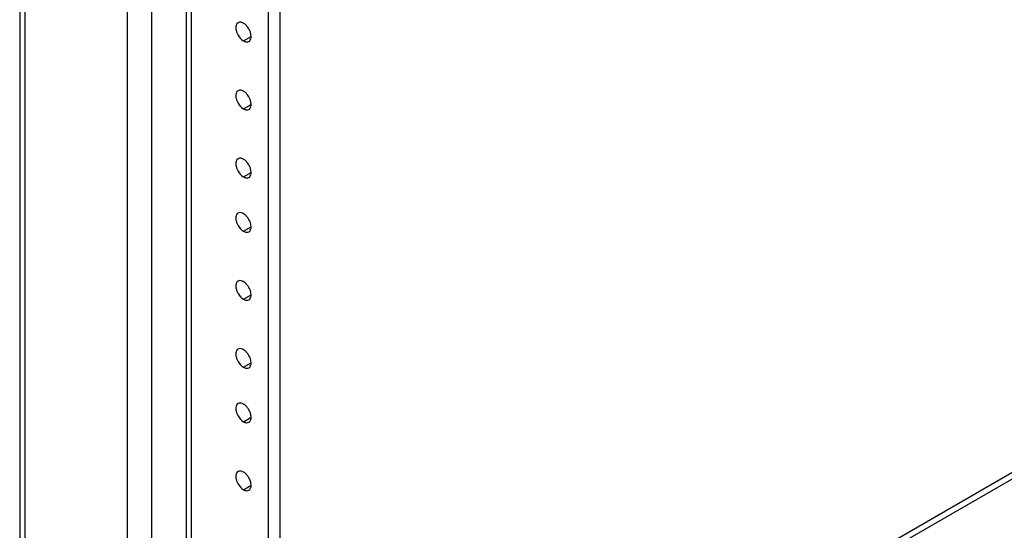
# Model space of a CAD drawing. Header units: inches. Extents: x 6 to 353, y 6 to 228.
# Tile 254 of 256: x 317.51 to 324.9, y 181.87 to 185.7. Entities that reach past the tile are written whole.
import ezdxf

# ---------------------------------------------------------------- set-up
doc = ezdxf.new("R2010")
doc.units = ezdxf.units.IN
doc.header["$LTSCALE"] = 19.946667
doc.header["$MEASUREMENT"] = 0
doc.layers.get('0').update_dxf_attribs({"linetype": 'CONTINUOUS'})
doc.layers.add('03_ALL_AXES', color=7, linetype='CONTINUOUS')

msp = doc.modelspace()

# ---------------------------------------------------------------- linework, layer by layer
at = {"color": 7, "linetype": 'Continuous'}
for p, q in [((317.5142, 203.6086), (317.5142, 150.3653)), ((317.552, 203.5894), (317.552, 150.3127)), ((318.3234, 151.4492), (318.3234, 201.5621)), ((318.5058, 177.2861), (318.5058, 201.5621)), ((318.7654, 151.5991), (318.7654, 201.4156)), ((318.8031, 151.6517), (318.8031, 201.3938)), ((319.3805, 151.41), (319.3805, 201.0604)), ((319.4689, 151.4611), (319.4689, 201.0094)), ((319.4689, 179.1331), (330.7465, 185.6442)), ((319.4689, 179.0841), (330.7889, 185.6197))]:
    msp.add_line(p, q, dxfattribs=at)
at = {"layer": '03_ALL_AXES', "color": 7, "linetype": 'Continuous'}
for p, q in [((319.1932, 185.5411), (319.2504, 185.5741)), ((319.1932, 185.0308), (319.2504, 185.0638)), ((319.1932, 184.5204), (319.2504, 184.5535)), ((319.1932, 184.1122), (319.2504, 184.1453)), ((319.1932, 183.6019), (319.2504, 183.6349)), ((319.1932, 183.0916), (319.2504, 183.1246)), ((319.1932, 182.6833), (319.2504, 182.7164)), ((319.1932, 182.173), (319.2504, 182.2061))]:
    msp.add_line(p, q, dxfattribs=at)
for centre in [(319.1147, 185.5619), (319.1147, 185.0516), (319.1147, 184.5413), (319.1147, 184.133), (319.1147, 183.6227), (319.1147, 183.1124), (319.1147, 182.7042), (319.1147, 182.1938)]:
    msp.add_arc(centre, 0.1374, 21.22199, 38.77828, dxfattribs=at)
for points, knots in [([(319.1527, 185.6774), (319.1481, 185.6747), (319.1401, 185.6659), (319.1352, 185.6475), (319.1363, 185.6256), (319.1406, 185.6105), (319.1435, 185.6028)], [0, 0, 0, 0, 0.193683, 0.42071, 0.692082, 1, 1, 1, 1]), ([(319.1932, 185.6733), (319.1908, 185.6747), (319.1819, 185.6792), (319.1717, 185.6816), (319.1645, 185.681)], [0, 0, 0, 0, 0.277751, 1, 1, 1, 1]), ([(319.2218, 185.6479), (319.2196, 185.6506), (319.2112, 185.6602), (319.2013, 185.6687), (319.1932, 185.6733)], [0, 0, 0, 0, 0.26699, 1, 1, 1, 1]), ([(319.1435, 185.6028), (319.1461, 185.5962), (319.1577, 185.5723), (319.1761, 185.5509), (319.1932, 185.5411)], [0, 0, 0, 0, 0.262919, 1, 1, 1, 1]), ([(319.2336, 185.5371), (319.2382, 185.5397), (319.2462, 185.5485), (319.2511, 185.5669), (319.25, 185.5888), (319.2457, 185.6039), (319.2428, 185.6116)], [0, 0, 0, 0, 0.193683, 0.42071, 0.692082, 1, 1, 1, 1]), ([(319.1932, 185.5411), (319.1998, 185.5372), (319.2132, 185.5317), (319.2282, 185.5339), (319.2336, 185.5371)], [0, 0, 0, 0, 0.54998, 1, 1, 1, 1]), ([(319.1527, 185.167), (319.1481, 185.1644), (319.1401, 185.1556), (319.1352, 185.1372), (319.1363, 185.1153), (319.1406, 185.1002), (319.1435, 185.0925)], [0, 0, 0, 0, 0.193683, 0.42071, 0.692082, 1, 1, 1, 1]), ([(319.1932, 185.163), (319.1908, 185.1644), (319.1819, 185.1689), (319.1717, 185.1713), (319.1645, 185.1707)], [0, 0, 0, 0, 0.277751, 1, 1, 1, 1]), ([(319.2218, 185.1376), (319.2196, 185.1403), (319.2112, 185.1499), (319.2013, 185.1583), (319.1932, 185.163)], [0, 0, 0, 0, 0.26699, 1, 1, 1, 1]), ([(319.1435, 185.0925), (319.1461, 185.0859), (319.1577, 185.062), (319.1761, 185.0406), (319.1932, 185.0308)], [0, 0, 0, 0, 0.262919, 1, 1, 1, 1]), ([(319.2336, 185.0267), (319.2382, 185.0294), (319.2462, 185.0382), (319.2511, 185.0566), (319.25, 185.0785), (319.2457, 185.0936), (319.2428, 185.1013)], [0, 0, 0, 0, 0.193683, 0.42071, 0.692082, 1, 1, 1, 1]), ([(319.1932, 185.0308), (319.1998, 185.0269), (319.2132, 185.0214), (319.2282, 185.0236), (319.2336, 185.0267)], [0, 0, 0, 0, 0.54998, 1, 1, 1, 1]), ([(319.1527, 184.6567), (319.1481, 184.6541), (319.1401, 184.6453), (319.1352, 184.6269), (319.1363, 184.605), (319.1406, 184.5899), (319.1435, 184.5821)], [0, 0, 0, 0, 0.193683, 0.42071, 0.692082, 1, 1, 1, 1]), ([(319.1932, 184.6527), (319.1908, 184.6541), (319.1819, 184.6586), (319.1717, 184.661), (319.1645, 184.6604)], [0, 0, 0, 0, 0.277751, 1, 1, 1, 1]), ([(319.2218, 184.6273), (319.2196, 184.63), (319.2112, 184.6396), (319.2013, 184.648), (319.1932, 184.6527)], [0, 0, 0, 0, 0.26699, 1, 1, 1, 1]), ([(319.1435, 184.5821), (319.1461, 184.5756), (319.1577, 184.5517), (319.1761, 184.5303), (319.1932, 184.5204)], [0, 0, 0, 0, 0.262919, 1, 1, 1, 1]), ([(319.2336, 184.5164), (319.2382, 184.519), (319.2462, 184.5279), (319.2511, 184.5463), (319.25, 184.5682), (319.2457, 184.5833), (319.2428, 184.591)], [0, 0, 0, 0, 0.193683, 0.42071, 0.692082, 1, 1, 1, 1]), ([(319.1932, 184.5204), (319.1998, 184.5166), (319.2132, 184.5111), (319.2282, 184.5133), (319.2336, 184.5164)], [0, 0, 0, 0, 0.54998, 1, 1, 1, 1]), ([(319.1527, 184.2485), (319.1481, 184.2459), (319.1401, 184.237), (319.1352, 184.2186), (319.1363, 184.1967), (319.1406, 184.1816), (319.1435, 184.1739)], [0, 0, 0, 0, 0.193683, 0.42071, 0.692082, 1, 1, 1, 1]), ([(319.1932, 184.2445), (319.1908, 184.2458), (319.1819, 184.2503), (319.1717, 184.2528), (319.1645, 184.2521)], [0, 0, 0, 0, 0.277751, 1, 1, 1, 1]), ([(319.2218, 184.2191), (319.2196, 184.2217), (319.2112, 184.2314), (319.2013, 184.2398), (319.1932, 184.2445)], [0, 0, 0, 0, 0.26699, 1, 1, 1, 1]), ([(319.1435, 184.1739), (319.1461, 184.1674), (319.1577, 184.1434), (319.1761, 184.122), (319.1932, 184.1122)], [0, 0, 0, 0, 0.262919, 1, 1, 1, 1]), ([(319.2336, 184.1082), (319.2382, 184.1108), (319.2462, 184.1196), (319.2511, 184.138), (319.25, 184.1599), (319.2457, 184.175), (319.2428, 184.1828)], [0, 0, 0, 0, 0.193683, 0.42071, 0.692082, 1, 1, 1, 1]), ([(319.1932, 184.1122), (319.1998, 184.1083), (319.2132, 184.1028), (319.2282, 184.105), (319.2336, 184.1082)], [0, 0, 0, 0, 0.54998, 1, 1, 1, 1]), ([(319.1527, 183.7382), (319.1481, 183.7356), (319.1401, 183.7267), (319.1352, 183.7083), (319.1363, 183.6864), (319.1406, 183.6713), (319.1435, 183.6636)], [0, 0, 0, 0, 0.193683, 0.42071, 0.692082, 1, 1, 1, 1]), ([(319.1932, 183.7341), (319.1908, 183.7355), (319.1819, 183.74), (319.1717, 183.7424), (319.1645, 183.7418)], [0, 0, 0, 0, 0.277751, 1, 1, 1, 1]), ([(319.2218, 183.7088), (319.2196, 183.7114), (319.2112, 183.721), (319.2013, 183.7295), (319.1932, 183.7341)], [0, 0, 0, 0, 0.26699, 1, 1, 1, 1]), ([(319.1435, 183.6636), (319.1461, 183.6571), (319.1577, 183.6331), (319.1761, 183.6117), (319.1932, 183.6019)], [0, 0, 0, 0, 0.262919, 1, 1, 1, 1]), ([(319.2336, 183.5979), (319.2382, 183.6005), (319.2462, 183.6093), (319.2511, 183.6277), (319.25, 183.6496), (319.2457, 183.6647), (319.2428, 183.6724)], [0, 0, 0, 0, 0.193683, 0.42071, 0.692082, 1, 1, 1, 1]), ([(319.1932, 183.6019), (319.1998, 183.598), (319.2132, 183.5925), (319.2282, 183.5947), (319.2336, 183.5979)], [0, 0, 0, 0, 0.54998, 1, 1, 1, 1]), ([(319.1527, 183.2278), (319.1481, 183.2252), (319.1401, 183.2164), (319.1352, 183.198), (319.1363, 183.1761), (319.1406, 183.161), (319.1435, 183.1533)], [0, 0, 0, 0, 0.193683, 0.42071, 0.692082, 1, 1, 1, 1]), ([(319.1932, 183.2238), (319.1908, 183.2252), (319.1819, 183.2297), (319.1717, 183.2321), (319.1645, 183.2315)], [0, 0, 0, 0, 0.277751, 1, 1, 1, 1]), ([(319.2218, 183.1984), (319.2196, 183.2011), (319.2112, 183.2107), (319.2013, 183.2191), (319.1932, 183.2238)], [0, 0, 0, 0, 0.26699, 1, 1, 1, 1]), ([(319.1435, 183.1533), (319.1461, 183.1467), (319.1577, 183.1228), (319.1761, 183.1014), (319.1932, 183.0916)], [0, 0, 0, 0, 0.262919, 1, 1, 1, 1]), ([(319.2336, 183.0876), (319.2382, 183.0902), (319.2462, 183.099), (319.2511, 183.1174), (319.25, 183.1393), (319.2457, 183.1544), (319.2428, 183.1621)], [0, 0, 0, 0, 0.193683, 0.42071, 0.692082, 1, 1, 1, 1]), ([(319.1932, 183.0916), (319.1998, 183.0877), (319.2132, 183.0822), (319.2282, 183.0844), (319.2336, 183.0876)], [0, 0, 0, 0, 0.54998, 1, 1, 1, 1]), ([(319.1527, 182.8196), (319.1481, 182.817), (319.1401, 182.8082), (319.1352, 182.7897), (319.1363, 182.7679), (319.1406, 182.7527), (319.1435, 182.745)], [0, 0, 0, 0, 0.193683, 0.42071, 0.692082, 1, 1, 1, 1]), ([(319.1932, 182.8156), (319.1908, 182.817), (319.1819, 182.8214), (319.1717, 182.8239), (319.1645, 182.8233)], [0, 0, 0, 0, 0.277751, 1, 1, 1, 1]), ([(319.2218, 182.7902), (319.2196, 182.7929), (319.2112, 182.8025), (319.2013, 182.8109), (319.1932, 182.8156)], [0, 0, 0, 0, 0.26699, 1, 1, 1, 1]), ([(319.1435, 182.745), (319.1461, 182.7385), (319.1577, 182.7146), (319.1761, 182.6931), (319.1932, 182.6833)], [0, 0, 0, 0, 0.262919, 1, 1, 1, 1]), ([(319.2336, 182.6793), (319.2382, 182.6819), (319.2462, 182.6907), (319.2511, 182.7092), (319.25, 182.731), (319.2457, 182.7462), (319.2428, 182.7539)], [0, 0, 0, 0, 0.193683, 0.42071, 0.692082, 1, 1, 1, 1]), ([(319.1932, 182.6833), (319.1998, 182.6794), (319.2132, 182.6739), (319.2282, 182.6761), (319.2336, 182.6793)], [0, 0, 0, 0, 0.54998, 1, 1, 1, 1]), ([(319.1527, 182.3093), (319.1481, 182.3067), (319.1401, 182.2979), (319.1352, 182.2794), (319.1363, 182.2575), (319.1406, 182.2424), (319.1435, 182.2347)], [0, 0, 0, 0, 0.193683, 0.42071, 0.692082, 1, 1, 1, 1]), ([(319.1932, 182.3053), (319.1908, 182.3067), (319.1819, 182.3111), (319.1717, 182.3136), (319.1645, 182.3129)], [0, 0, 0, 0, 0.277751, 1, 1, 1, 1]), ([(319.2218, 182.2799), (319.2196, 182.2825), (319.2112, 182.2922), (319.2013, 182.3006), (319.1932, 182.3053)], [0, 0, 0, 0, 0.26699, 1, 1, 1, 1]), ([(319.1435, 182.2347), (319.1461, 182.2282), (319.1577, 182.2042), (319.1761, 182.1828), (319.1932, 182.173)], [0, 0, 0, 0, 0.262919, 1, 1, 1, 1]), ([(319.1932, 182.173), (319.1998, 182.1691), (319.2132, 182.1636), (319.2282, 182.1658), (319.2336, 182.169)], [0, 0, 0, 0, 0.54998, 1, 1, 1, 1]), ([(319.2336, 182.169), (319.2382, 182.1716), (319.2462, 182.1804), (319.2511, 182.1988), (319.25, 182.2207), (319.2457, 182.2358), (319.2428, 182.2436)], [0, 0, 0, 0, 0.193683, 0.42071, 0.692082, 1, 1, 1, 1])]:
    msp.add_open_spline(points, degree=3, knots=knots, dxfattribs=at)
for points in [[(319.1645, 185.681), (319.1604, 185.6807), (319.1562, 185.6794), (319.1527, 185.6774)], [(319.1645, 185.1707), (319.1604, 185.1703), (319.1562, 185.1691), (319.1527, 185.167)], [(319.1645, 184.6604), (319.1604, 184.66), (319.1562, 184.6588), (319.1527, 184.6567)], [(319.1645, 184.2521), (319.1604, 184.2518), (319.1562, 184.2505), (319.1527, 184.2485)], [(319.1645, 183.7418), (319.1604, 183.7415), (319.1562, 183.7402), (319.1527, 183.7382)], [(319.1645, 183.2315), (319.1604, 183.2311), (319.1562, 183.2299), (319.1527, 183.2278)], [(319.1645, 182.8233), (319.1604, 182.8229), (319.1562, 182.8217), (319.1527, 182.8196)], [(319.1645, 182.3129), (319.1604, 182.3126), (319.1562, 182.3113), (319.1527, 182.3093)]]:
    msp.add_open_spline(points, degree=3, dxfattribs=at)

doc.saveas('drawing.dxf')
